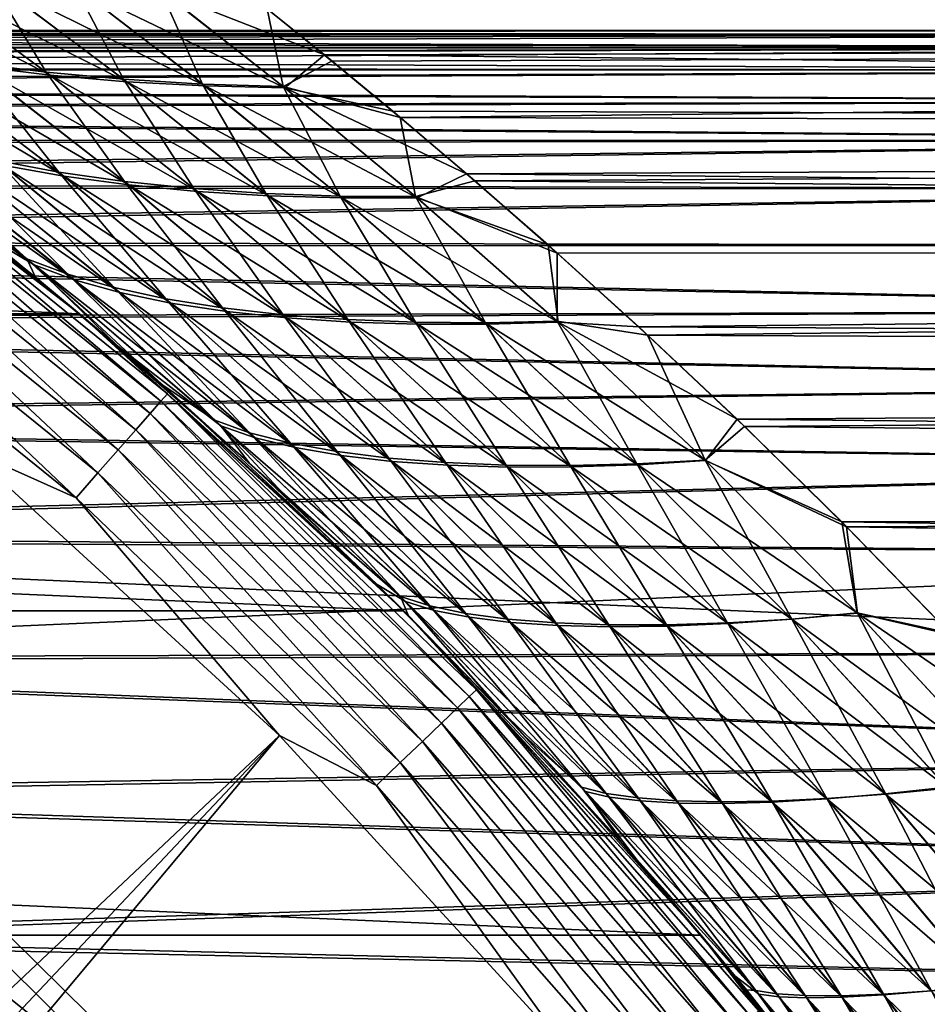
# Model space of a CAD drawing. Header units: metres. Extents: x -22 to 73, y -229 to 22.
# Tile 239 of 256: x 14.2 to 18.25, y 14.15 to 18.55. Entities that reach past the tile are written whole.
import ezdxf

# ---------------------------------------------------------------- set-up
doc = ezdxf.new("R2010")
doc.units = ezdxf.units.M
doc.layers.add('solid_509500_SW0001', color=7, linetype='CONTINUOUS')

msp = doc.modelspace()

# ---------------------------------------------------------------- linework, layer by layer
at = {"layer": 'solid_509500_SW0001'}
for points in [[(50.400002, 18.920345, 58.888443), (50.400002, 18.492506, 58.048759), (14.975471, 18.851667, 58.747181)], [(50.400002, 18.492506, 77.951241), (50.400002, 18.920345, 77.111557), (15.300281, 18.596172, 77.756149)], [(50.400002, 18.492506, 58.048759), (15.263559, 18.62553, 58.300018), (14.975471, 18.851667, 58.747181)], [(14.331756, 18.300714, 56.629494), (14.001969, 18.340275, 56.314819), (13.352568, 18.807474, 57.164803)], [(13.710263, 18.757757, 57.460697), (14.331756, 18.300714, 56.629494), (13.352568, 18.807474, 57.164803)], [(14.313736, 18.313869, 79.350098), (13.690574, 18.770781, 78.515755), (13.980295, 18.355879, 79.660629)], [(14.062261, 18.729414, 78.248932), (13.690574, 18.770781, 78.515755), (14.313736, 18.313869, 79.350098)], [(14.672919, 18.271509, 56.917923), (14.331756, 18.300714, 56.629494), (13.710263, 18.757757, 57.460697)], [(14.078038, 18.71879, 57.732094), (14.672919, 18.271509, 56.917923), (13.710263, 18.757757, 57.460697)], [(14.658468, 18.282213, 79.065628), (14.062261, 18.729414, 78.248932), (14.313736, 18.313869, 79.350098)], [(14.441592, 18.698818, 78.00853), (14.062261, 18.729414, 78.248932), (14.658468, 18.282213, 79.065628)], [(15.022791, 18.252682, 57.17783), (14.672919, 18.271509, 56.917923), (14.078038, 18.71879, 57.732094)], [(14.453522, 18.690596, 57.976868), (15.022791, 18.252682, 57.17783), (14.078038, 18.71879, 57.732094)], [(15.011843, 18.260937, 78.809494), (14.441592, 18.698818, 78.00853), (14.658468, 18.282213, 79.065628)], [(14.825766, 18.679012, 77.796028), (14.441592, 18.698818, 78.00853), (15.011843, 18.260937, 78.809494)], [(15.37818, 18.244247, 57.407619), (15.022791, 18.252682, 57.17783), (14.453522, 18.690596, 57.976868)], [(14.833888, 18.673191, 58.193531), (15.37818, 18.244247, 57.407619), (14.453522, 18.690596, 57.976868)], [(15.370691, 18.250051, 78.583267), (15.300281, 18.596172, 77.756149), (14.825766, 18.679012, 77.796028)], [(15.370691, 18.250051, 78.583267), (14.825766, 18.679012, 77.796028), (15.011843, 18.260937, 78.809494)], [(14.833888, 18.673191, 58.193531), (15.263559, 18.62553, 58.300018), (15.55497, 18.391216, 57.862782)], [(14.833888, 18.673191, 58.193531), (15.55497, 18.391216, 57.862782), (15.37818, 18.244247, 57.407619)], [(50.400002, 18.492506, 58.048759), (15.55497, 18.391216, 57.862782), (15.263559, 18.62553, 58.300018)], [(50.400002, 18.492506, 77.951241), (15.300281, 18.596172, 77.756149), (15.588497, 18.363661, 78.18705)], [(15.370691, 18.250051, 78.583267), (15.588497, 18.363661, 78.18705), (15.300281, 18.596172, 77.756149)], [(3.615717, 18.499975, 67.968613), (3.630712, 18.497038, 67.668839), (21.5, 18.5, 68)], [(3.625397, 18.498081, 68.266708), (3.615717, 18.499975, 67.968613), (21.5, 18.5, 68)], [(3.625397, 18.498081, 68.266708), (21.5, 18.5, 68), (21.5, 18.480261, 68.854393)], [(3.660055, 18.491255, 68.568886), (3.625397, 18.498081, 68.266708), (21.5, 18.480261, 68.854393)], [(3.630712, 18.497038, 67.668839), (3.671202, 18.489044, 67.363327), (21.5, 18.5, 68)], [(3.671202, 18.489044, 67.363327), (21.5, 18.480261, 67.145607), (21.5, 18.5, 68)], [(3.722085, 18.478868, 68.883888), (3.660055, 18.491255, 68.568886), (21.5, 18.480261, 68.854393)], [(3.671202, 18.489044, 67.363327), (3.739628, 18.475327, 67.044945), (21.5, 18.480261, 67.145607)], [(3.722085, 18.478868, 68.883888), (21.5, 18.480261, 68.854393), (21.5, 18.421082, 69.706978)], [(3.81561, 18.459784, 69.219147), (3.722085, 18.478868, 68.883888), (21.5, 18.421082, 69.706978)], [(3.739628, 18.475327, 67.044945), (3.840811, 18.454557, 66.704185), (21.5, 18.480261, 67.145607)], [(3.947094, 18.432117, 69.583466), (3.81561, 18.459784, 69.219147), (21.5, 18.421082, 69.706978)], [(3.840811, 18.454557, 66.704185), (3.981408, 18.424736, 66.332863), (21.5, 18.480261, 67.145607)], [(3.981408, 18.424736, 66.332863), (21.5, 18.421082, 66.293022), (21.5, 18.480261, 67.145607)], [(50.400002, 18.492506, 58.048759), (50.400002, 18.027424, 57.229115), (15.55497, 18.391216, 57.862782)], [(50.400002, 18.492506, 77.951241), (15.588497, 18.363661, 78.18705), (15.893443, 18.111414, 78.629051)], [(50.400002, 18.027424, 78.770882), (50.400002, 18.492506, 77.951241), (15.893443, 18.111414, 78.629051)], [(-14.462714, 17.236006), (-12.905463, 18.430925), (14.462714, 17.236006)], [(-12.905463, 18.430925), (12.905463, 18.430925), (14.462714, 17.236006)], [(4.127241, 18.392618, 69.990547), (3.947094, 18.432117, 69.583466), (21.5, 18.421082, 69.706978)], [(3.981408, 18.424736, 66.332863), (4.170575, 18.382839, 65.921112), (21.5, 18.421082, 66.293022)], [(4.127241, 18.392618, 69.990547), (21.5, 18.421082, 69.706978), (21.5, 18.322594, 70.555878)], [(4.170575, 18.382839, 65.921112), (4.419402, 18.324612, 65.458549), (21.5, 18.421082, 66.293022)], [(4.419402, 18.324612, 65.458549), (21.5, 18.322594, 65.444122), (21.5, 18.421082, 66.293022)], [(14.033152, 17.587515, 52.266079), (14.462714, 17.236006), (12.905463, 18.430925)], [(13.096316, 18.295805, 82.738869), (12.90547, 18.430922, 119.213844), (14.462721, 17.236, 119.213844)], [(13.370307, 18.077848, 119.368202), (14.462721, 17.236, 119.213844), (12.90547, 18.430922, 119.213844)], [(14.392305, 17.85014, 55.111374), (14.11939, 17.899223, 54.736885), (13.38517, 18.450335, 55.617912)], [(13.685771, 18.390158, 55.976635), (14.392305, 17.85014, 55.111374), (13.38517, 18.450335, 55.617912)], [(4.368692, 18.336767, 70.452217), (4.127241, 18.392618, 69.990547), (21.5, 18.322594, 70.555878)], [(14.369953, 17.867773, 80.864456), (13.660339, 18.408211, 79.994499), (14.093506, 17.919346, 81.235054)], [(13.980295, 18.355879, 79.660629), (13.660339, 18.408211, 79.994499), (14.369953, 17.867773, 80.864456)], [(14.682626, 17.810928, 55.464008), (14.392305, 17.85014, 55.111374), (13.685771, 18.390158, 55.976635)], [(14.001969, 18.340275, 56.314819), (14.682626, 17.810928, 55.464008), (13.685771, 18.390158, 55.976635)], [(15.37818, 18.244247, 57.407619), (15.55497, 18.391216, 57.862782), (15.859923, 18.139854, 57.419563)], [(50.400002, 18.027424, 57.229115), (15.859923, 18.139854, 57.419563), (15.55497, 18.391216, 57.862782)], [(4.68187, 18.259315, 70.97438), (4.368692, 18.336767, 70.452217), (21.5, 18.322594, 70.555878)], [(4.419402, 18.324612, 65.458549), (4.73868, 18.244654, 64.936974), (21.5, 18.322594, 65.444122)], [(4.68187, 18.259315, 70.97438), (21.5, 18.322594, 70.555878), (21.5, 18.184998, 71.399391)], [(4.73868, 18.244654, 64.936974), (21.5, 18.184998, 64.600609), (21.5, 18.322594, 65.444122)], [(14.663687, 17.826073, 80.515579), (13.980295, 18.355879, 79.660629), (14.369953, 17.867773, 80.864456)], [(14.313736, 18.313869, 79.350098), (13.980295, 18.355879, 79.660629), (14.663687, 17.826073, 80.515579)], [(14.988117, 17.781624, 55.791626), (14.682626, 17.810928, 55.464008), (14.001969, 18.340275, 56.314819)], [(14.331756, 18.300714, 56.629494), (14.988117, 17.781624, 55.791626), (14.001969, 18.340275, 56.314819)], [(15.370691, 18.250051, 78.583267), (15.893443, 18.111414, 78.629051), (15.588497, 18.363661, 78.18705)], [(13.685482, 17.859383, 83.368767), (13.096316, 18.295805, 82.738869), (14.462721, 17.236, 119.213844)], [(14.972487, 17.794277, 80.191559), (14.313736, 18.313869, 79.350098), (14.663687, 17.826073, 80.515579)], [(14.658468, 18.282213, 79.065628), (14.313736, 18.313869, 79.350098), (14.972487, 17.794277, 80.191559)], [(15.306316, 17.762251, 56.091316), (14.988117, 17.781624, 55.791626), (14.331756, 18.300714, 56.629494)], [(14.672919, 18.271509, 56.917923), (15.306316, 17.762251, 56.091316), (14.331756, 18.300714, 56.629494)], [(15.293908, 17.772415, 79.895287), (14.658468, 18.282213, 79.065628), (14.972487, 17.794277, 80.191559)], [(15.011843, 18.260937, 78.809494), (14.658468, 18.282213, 79.065628), (15.293908, 17.772415, 79.895287)], [(5.075209, 18.153919, 71.561584), (4.68187, 18.259315, 70.97438), (21.5, 18.184998, 71.399391)], [(4.73868, 18.244654, 64.936974), (5.136859, 18.13657, 64.351097), (21.5, 18.184998, 64.600609)], [(15.634247, 17.752834, 56.360661), (15.306316, 17.762251, 56.091316), (14.672919, 18.271509, 56.917923)], [(15.022791, 18.252682, 57.17783), (15.634247, 17.752834, 56.360661), (14.672919, 18.271509, 56.917923)], [(15.624993, 17.760508, 79.629173), (15.011843, 18.260937, 78.809494), (15.293908, 17.772415, 79.895287)], [(15.370691, 18.250051, 78.583267), (15.011843, 18.260937, 78.809494), (15.624993, 17.760508, 79.629173)], [(15.968346, 17.753387, 56.597958), (15.634247, 17.752834, 56.360661), (15.022791, 18.252682, 57.17783)], [(15.37818, 18.244247, 57.407619), (15.968346, 17.753387, 56.597958), (15.022791, 18.252682, 57.17783)], [(15.962203, 17.758568, 79.394905), (15.893443, 18.111414, 78.629051), (15.370691, 18.250051, 78.583267)], [(15.962203, 17.758568, 79.394905), (15.370691, 18.250051, 78.583267), (15.624993, 17.760508, 79.629173)], [(15.37818, 18.244247, 57.407619), (15.859923, 18.139854, 57.419563), (16.189465, 17.860846, 56.955082)], [(15.37818, 18.244247, 57.407619), (16.189465, 17.860846, 56.955082), (15.968346, 17.753387, 56.597958)], [(5.075209, 18.153919, 71.561584), (21.5, 18.184998, 71.399391), (21.5, 18.008608, 72.235565)], [(5.55943, 18.01153, 72.223152), (5.075209, 18.153919, 71.561584), (21.5, 18.008608, 72.235565)], [(5.136859, 18.13657, 64.351097), (21.5, 18.008608, 63.764431), (21.5, 18.184998, 64.600609)], [(5.136859, 18.13657, 64.351097), (5.622919, 17.991812, 63.693604), (21.5, 18.008608, 63.764431)], [(14.227192, 17.480434, 83.347023), (13.386846, 18.132923, 82.438446), (13.685482, 17.859383, 83.368767)], [(13.600421, 18.05197, 82.026711), (13.386846, 18.132923, 82.438446), (14.227192, 17.480434, 83.347023)], [(13.424166, 18.105331, 53.521187), (14.259803, 17.453671, 52.619087), (13.42259, 18.057798, 52.908413)], [(14.438877, 17.387722, 53.047947), (14.259803, 17.453671, 52.619087), (13.424166, 18.105331, 53.521187)], [(13.633781, 18.026867, 53.937096), (14.438877, 17.387722, 53.047947), (13.424166, 18.105331, 53.521187)], [(50.400002, 18.027424, 57.229115), (16.189465, 17.860846, 56.955082), (15.859923, 18.139854, 57.419563)], [(50.400002, 18.027424, 78.770882), (15.893443, 18.111414, 78.629051), (16.226212, 17.828581, 79.096924)], [(15.962203, 17.758568, 79.394905), (16.226212, 17.828581, 79.096924), (15.893443, 18.111414, 78.629051)], [(13.370307, 18.077848, 119.368202), (13.343791, 18.041996, 119.516907), (14.825788, 16.845367, 119.516907)], [(14.855249, 16.878841, 119.368202), (14.462721, 17.236, 119.213844), (13.370307, 18.077848, 119.368202)], [(14.855249, 16.878841, 119.368202), (13.370307, 18.077848, 119.368202), (14.825788, 16.845367, 119.516907)], [(14.259803, 17.453671, 52.619087), (14.033152, 17.587515, 52.266079), (13.42259, 18.057798, 52.908413)], [(13.343791, 18.041996, 119.516907), (13.300695, 17.983727, 119.654198), (14.777905, 16.790962, 119.654198)], [(14.825788, 16.845367, 119.516907), (13.343791, 18.041996, 119.516907), (14.777905, 16.790962, 119.654198)], [(14.409905, 17.411961, 82.921883), (13.600421, 18.05197, 82.026711), (14.227192, 17.480434, 83.347023)], [(13.836408, 17.980761, 81.623878), (13.600421, 18.05197, 82.026711), (14.409905, 17.411961, 82.921883)], [(14.642844, 17.331078, 53.467319), (14.438877, 17.387722, 53.047947), (13.633781, 18.026867, 53.937096)], [(13.865959, 17.958147, 54.34404), (14.642844, 17.331078, 53.467319), (13.633781, 18.026867, 53.937096)], [(50.400002, 18.027424, 57.229115), (50.400002, 17.526039, 56.431164), (16.189465, 17.860846, 56.955082)], [(50.400002, 17.526039, 79.56884), (50.400002, 18.027424, 78.770882), (16.226212, 17.828581, 79.096924)], [(6.146482, 17.819744, 72.970703), (5.55943, 18.01153, 72.223152), (21.5, 18.008608, 72.235565)], [(5.622919, 17.991812, 63.693604), (6.208169, 17.798346, 62.953224), (21.5, 18.008608, 63.764431)], [(6.146482, 17.819744, 72.970703), (21.5, 18.008608, 72.235565), (21.5, 17.793766, 73.062798)], [(6.208169, 17.798346, 62.953224), (21.5, 17.793766, 62.937202), (21.5, 18.008608, 63.764431)], [(13.300695, 17.983727, 119.654198), (13.242643, 17.905235, 119.774902), (14.713407, 16.717678, 119.774902)], [(14.777905, 16.790962, 119.654198), (13.300695, 17.983727, 119.654198), (14.713407, 16.717678, 119.774902)], [(14.617359, 17.352791, 82.506172), (13.836408, 17.980761, 81.623878), (14.409905, 17.411961, 82.921883)], [(14.093506, 17.919346, 81.235054), (13.836408, 17.980761, 81.623878), (14.617359, 17.352791, 82.506172)], [(14.87028, 17.283792, 53.871784), (14.642844, 17.331078, 53.467319), (13.865959, 17.958147, 54.34404)], [(14.11939, 17.899223, 54.736885), (14.87028, 17.283792, 53.871784), (13.865959, 17.958147, 54.34404)], [(13.242643, 17.905235, 119.774902), (13.171823, 17.809479, 119.874481), (14.63472, 16.628271, 119.874481)], [(14.713407, 16.717678, 119.774902), (13.242643, 17.905235, 119.774902), (14.63472, 16.628271, 119.874481)], [(14.848138, 17.302979, 82.105278), (14.093506, 17.919346, 81.235054), (14.617359, 17.352791, 82.506172)], [(14.369953, 17.867773, 80.864456), (14.093506, 17.919346, 81.235054), (14.848138, 17.302979, 82.105278)], [(15.119245, 17.245903, 54.256832), (14.87028, 17.283792, 53.871784), (14.11939, 17.899223, 54.736885)], [(14.392305, 17.85014, 55.111374), (15.119245, 17.245903, 54.256832), (14.11939, 17.899223, 54.736885)], [(14.265347, 17.39971, 83.972595), (13.685482, 17.859383, 83.368767), (14.462721, 17.236, 119.213844)], [(14.227192, 17.480434, 83.347023), (13.685482, 17.859383, 83.368767), (14.265347, 17.39971, 83.972595)], [(15.100309, 17.262562, 81.723679), (14.369953, 17.867773, 80.864456), (14.848138, 17.302979, 82.105278)], [(14.663687, 17.826073, 80.515579), (14.369953, 17.867773, 80.864456), (15.100309, 17.262562, 81.723679)], [(15.387448, 17.217445, 54.618767), (15.119245, 17.245903, 54.256832), (14.392305, 17.85014, 55.111374)], [(14.682626, 17.810928, 55.464008), (15.387448, 17.217445, 54.618767), (14.392305, 17.85014, 55.111374)], [(15.968346, 17.753387, 56.597958), (16.189465, 17.860846, 56.955082), (16.553175, 17.543404, 56.457512)], [(50.400002, 17.526039, 56.431164), (16.553175, 17.543404, 56.457512), (16.189465, 17.860846, 56.955082)], [(6.851423, 17.560766, 73.819824), (6.146482, 17.819744, 72.970703), (21.5, 17.793766, 73.062798)], [(6.208169, 17.798346, 62.953224), (6.906928, 17.539009, 62.114941), (21.5, 17.793766, 62.937202)], [(13.171823, 17.809479, 119.874481), (13.090898, 17.700062, 119.949181), (14.544807, 16.526112, 119.949181)], [(14.63472, 16.628271, 119.874481), (13.171823, 17.809479, 119.874481), (14.544807, 16.526112, 119.949181)], [(15.371601, 17.231575, 81.365059), (14.663687, 17.826073, 80.515579), (15.100309, 17.262562, 81.723679)], [(14.972487, 17.794277, 80.191559), (14.663687, 17.826073, 80.515579), (15.371601, 17.231575, 81.365059)], [(15.672429, 17.198444, 54.954243), (15.387448, 17.217445, 54.618767), (14.682626, 17.810928, 55.464008)], [(14.988117, 17.781624, 55.791626), (15.672429, 17.198444, 54.954243), (14.682626, 17.810928, 55.464008)], [(15.659565, 17.210049, 81.032738), (14.972487, 17.794277, 80.191559), (15.371601, 17.231575, 81.365059)], [(15.293908, 17.772415, 79.895287), (14.972487, 17.794277, 80.191559), (15.659565, 17.210049, 81.032738)], [(15.962203, 17.758568, 79.394905), (16.593798, 17.506414, 79.598511), (16.226212, 17.828581, 79.096924)], [(50.400002, 17.526039, 79.56884), (16.226212, 17.828581, 79.096924), (16.593798, 17.506414, 79.598511)], [(6.851423, 17.560766, 73.819824), (21.5, 17.793766, 73.062798), (21.5, 17.540977, 73.87912)], [(6.906928, 17.539009, 62.114941), (21.5, 17.540977, 62.120876), (21.5, 17.793766, 62.937202)], [(15.971469, 17.188932, 55.260181), (15.672429, 17.198444, 54.954243), (14.988117, 17.781624, 55.791626)], [(15.306316, 17.762251, 56.091316), (15.971469, 17.188932, 55.260181), (14.988117, 17.781624, 55.791626)], [(15.9615, 17.198009, 80.72979), (15.293908, 17.772415, 79.895287), (15.659565, 17.210049, 81.032738)], [(15.624993, 17.760508, 79.629173), (15.293908, 17.772415, 79.895287), (15.9615, 17.198009, 80.72979)], [(16.281279, 17.188927, 55.534019), (15.971469, 17.188932, 55.260181), (15.306316, 17.762251, 56.091316)], [(15.634247, 17.752834, 56.360661), (16.281279, 17.188927, 55.534019), (15.306316, 17.762251, 56.091316)], [(16.274136, 17.195477, 80.458755), (15.624993, 17.760508, 79.629173), (15.9615, 17.198009, 80.72979)], [(15.962203, 17.758568, 79.394905), (15.624993, 17.760508, 79.629173), (16.274136, 17.195477, 80.458755)], [(15.968346, 17.753387, 56.597958), (16.597918, 17.198442, 55.773968), (15.634247, 17.752834, 56.360661)], [(16.597918, 17.198442, 55.773968), (16.281279, 17.188927, 55.534019), (15.634247, 17.752834, 56.360661)], [(16.593557, 17.202463, 80.221428), (16.593798, 17.506414, 79.598511), (15.962203, 17.758568, 79.394905)], [(16.593557, 17.202463, 80.221428), (15.962203, 17.758568, 79.394905), (16.274136, 17.195477, 80.458755)], [(15.968346, 17.753387, 56.597958), (16.553175, 17.543404, 56.457512), (16.597918, 17.198442, 55.773968)], [(13.090898, 17.700062, 119.949181), (13.002918, 17.581106, 119.996193), (14.447057, 16.415045, 119.996193)], [(14.544807, 16.526112, 119.949181), (13.090898, 17.700062, 119.949181), (14.447057, 16.415045, 119.996193)], [(14.447057, 16.415045, 119.996193), (13.002918, 17.581106, 119.996193), (13.957466, 16.63386, 120.013718)], [(14.033152, 17.587515, 52.266079), (14.633085, 17.0916, 51.651276), (14.462714, 17.236006)], [(14.259803, 17.453671, 52.619087), (14.633085, 17.0916, 51.651276), (14.033152, 17.587515, 52.266079)], [(6.851423, 17.560766, 73.819824), (21.5, 17.540977, 73.87912), (21.5, 17.250723, 74.683006)], [(7.689434, 17.21032, 74.786278), (6.851423, 17.560766, 73.819824), (21.5, 17.250723, 74.683006)], [(6.906928, 17.539009, 62.114941), (21.5, 17.250723, 61.316998), (21.5, 17.540977, 62.120876)], [(6.906928, 17.539009, 62.114941), (7.731639, 17.191401, 61.165932), (21.5, 17.250723, 61.316998)], [(50.400002, 17.526039, 56.431164), (16.957682, 17.177963, 55.920364), (16.553175, 17.543404, 56.457512)], [(16.597918, 17.198442, 55.773968), (16.553175, 17.543404, 56.457512), (16.957682, 17.177963, 55.920364)], [(16.593557, 17.202463, 80.221428), (16.996885, 17.140823, 80.132278), (16.593798, 17.506414, 79.598511)], [(50.400002, 17.526039, 79.56884), (16.593798, 17.506414, 79.598511), (16.996885, 17.140823, 80.132278)], [(50.400002, 17.526039, 56.431164), (50.400002, 16.989357, 55.656509), (16.957682, 17.177963, 55.920364)], [(50.400002, 16.989357, 80.343491), (50.400002, 17.526039, 79.56884), (16.996885, 17.140823, 80.132278)], [(14.227192, 17.480434, 83.347023), (14.265347, 17.39971, 83.972595), (14.833776, 16.917715, 84.550529)], [(15.065857, 16.760658, 84.221207), (14.227192, 17.480434, 83.347023), (14.833776, 16.917715, 84.550529)], [(14.409905, 17.411961, 82.921883), (14.227192, 17.480434, 83.347023), (15.065857, 16.760658, 84.221207)], [(14.259803, 17.453671, 52.619087), (15.093518, 16.735561, 51.751019), (14.633085, 17.0916, 51.651276)], [(15.245413, 16.682634, 52.188663), (15.093518, 16.735561, 51.751019), (14.259803, 17.453671, 52.619087)], [(14.438877, 17.387722, 53.047947), (15.245413, 16.682634, 52.188663), (14.259803, 17.453671, 52.619087)], [(14.833776, 16.917715, 84.550529), (14.265347, 17.39971, 83.972595), (14.462721, 17.236, 119.213844)], [(15.221151, 16.705124, 83.787003), (14.409905, 17.411961, 82.921883), (15.065857, 16.760658, 84.221207)], [(14.617359, 17.352791, 82.506172), (14.409905, 17.411961, 82.921883), (15.221151, 16.705124, 83.787003)], [(15.42454, 16.63855, 52.616333), (15.245413, 16.682634, 52.188663), (14.438877, 17.387722, 53.047947)], [(14.642844, 17.331078, 53.467319), (15.42454, 16.63855, 52.616333), (14.438877, 17.387722, 53.047947)], [(15.403525, 16.658434, 83.362717), (14.617359, 17.352791, 82.506172), (15.221151, 16.705124, 83.787003)], [(14.848138, 17.302979, 82.105278), (14.617359, 17.352791, 82.506172), (15.403525, 16.658434, 83.362717)], [(15.629362, 16.603359, 53.028313), (15.42454, 16.63855, 52.616333), (14.642844, 17.331078, 53.467319)], [(14.87028, 17.283792, 53.871784), (15.629362, 16.603359, 53.028313), (14.642844, 17.331078, 53.467319)], [(15.61145, 16.620636, 82.954025), (14.848138, 17.302979, 82.105278), (15.403525, 16.658434, 83.362717)], [(15.100309, 17.262562, 81.723679), (14.848138, 17.302979, 82.105278), (15.61145, 16.620636, 82.954025)], [(15.857765, 16.577099, 53.419872), (15.629362, 16.603359, 53.028313), (14.87028, 17.283792, 53.871784)], [(15.119245, 17.245903, 54.256832), (15.857765, 16.577099, 53.419872), (14.87028, 17.283792, 53.871784)], [(-15.909897, 15.909908), (-14.462714, 17.236006), (15.909897, 15.909908)], [(-14.462714, 17.236006), (14.462714, 17.236006), (15.909897, 15.909908)], [(7.689434, 17.21032, 74.786278), (21.5, 17.250723, 74.683006), (21.5, 16.923695, 75.472519)], [(7.731639, 17.191401, 61.165932), (21.5, 16.923695, 60.527481), (21.5, 17.250723, 61.316998)], [(15.791197, 16.027729, 50.503799), (15.909897, 15.909908), (14.462714, 17.236006)], [(15.21996, 16.571144, 51.06382), (15.791197, 16.027729, 50.503799), (14.462714, 17.236006)], [(14.633085, 17.0916, 51.651276), (15.21996, 16.571144, 51.06382), (14.462714, 17.236006)], [(14.833776, 16.917715, 84.550529), (14.462721, 17.236, 119.213844), (15.909903, 15.909903, 119.213844)], [(14.855249, 16.878841, 119.368202), (15.909903, 15.909903, 119.213844), (14.462721, 17.236, 119.213844)], [(15.842822, 16.591768, 82.565643), (15.100309, 17.262562, 81.723679), (15.61145, 16.620636, 82.954025)], [(15.371601, 17.231575, 81.365059), (15.100309, 17.262562, 81.723679), (15.842822, 16.591768, 82.565643)], [(16.10725, 16.559801, 53.787117), (15.857765, 16.577099, 53.419872), (15.119245, 17.245903, 54.256832)], [(15.387448, 17.217445, 54.618767), (16.10725, 16.559801, 53.787117), (15.119245, 17.245903, 54.256832)], [(16.095158, 16.571863, 82.201447), (15.371601, 17.231575, 81.365059), (15.842822, 16.591768, 82.565643)], [(15.659565, 17.210049, 81.032738), (15.371601, 17.231575, 81.365059), (16.095158, 16.571863, 82.201447)], [(8.614589, 16.766376, 75.819099), (7.689434, 17.21032, 74.786278), (21.5, 16.923695, 75.472519)], [(7.731639, 17.191401, 61.165932), (8.645412, 16.750504, 60.147011), (21.5, 16.923695, 60.527481)], [(16.375126, 16.551495, 54.126526), (16.10725, 16.559801, 53.787117), (15.387448, 17.217445, 54.618767)], [(15.672429, 17.198444, 54.954243), (16.375126, 16.551495, 54.126526), (15.387448, 17.217445, 54.618767)], [(16.365778, 16.560947, 81.864937), (15.659565, 17.210049, 81.032738), (16.095158, 16.571863, 82.201447)], [(15.9615, 17.198009, 80.72979), (15.659565, 17.210049, 81.032738), (16.365778, 16.560947, 81.864937)], [(16.658419, 16.552202, 54.434868), (16.375126, 16.551495, 54.126526), (15.672429, 17.198444, 54.954243)], [(15.971469, 17.188932, 55.260181), (16.658419, 16.552202, 54.434868), (15.672429, 17.198444, 54.954243)], [(16.651728, 16.559048, 81.559334), (15.9615, 17.198009, 80.72979), (16.365778, 16.560947, 81.864937)], [(16.274136, 17.195477, 80.458755), (15.9615, 17.198009, 80.72979), (16.651728, 16.559048, 81.559334)], [(16.953524, 16.561947, 54.709438), (16.658419, 16.552202, 54.434868), (15.971469, 17.188932, 55.260181)], [(16.281279, 17.188927, 55.534019), (16.953524, 16.561947, 54.709438), (15.971469, 17.188932, 55.260181)], [(16.593557, 17.202463, 80.221428), (16.274136, 17.195477, 80.458755), (16.949421, 16.566183, 81.287323)], [(16.949421, 16.566183, 81.287323), (16.274136, 17.195477, 80.458755), (16.651728, 16.559048, 81.559334)], [(16.597918, 17.198442, 55.773968), (17.256121, 16.58074, 54.948357), (16.281279, 17.188927, 55.534019)], [(17.256121, 16.58074, 54.948357), (16.953524, 16.561947, 54.709438), (16.281279, 17.188927, 55.534019)], [(17.254562, 16.582369, 81.050781), (16.996885, 17.140823, 80.132278), (16.593557, 17.202463, 80.221428)], [(17.254562, 16.582369, 81.050781), (16.593557, 17.202463, 80.221428), (16.949421, 16.566183, 81.287323)], [(16.597918, 17.198442, 55.773968), (16.957682, 17.177963, 55.920364), (17.396788, 16.765553, 55.354202)], [(16.597918, 17.198442, 55.773968), (17.396788, 16.765553, 55.354202), (17.256121, 16.58074, 54.948357)], [(50.400002, 16.989357, 55.656509), (17.396788, 16.765553, 55.354202), (16.957682, 17.177963, 55.920364)], [(50.400002, 16.989357, 80.343491), (16.996885, 17.140823, 80.132278), (17.43013, 16.73242, 80.689606)], [(17.254562, 16.582369, 81.050781), (17.43013, 16.73242, 80.689606), (16.996885, 17.140823, 80.132278)], [(15.093518, 16.735561, 51.751019), (15.21996, 16.571144, 51.06382), (14.633085, 17.0916, 51.651276)], [(50.400002, 16.989357, 55.656509), (50.400002, 16.418461, 54.906715), (17.396788, 16.765553, 55.354202)], [(50.400002, 16.418461, 81.093285), (50.400002, 16.989357, 80.343491), (17.43013, 16.73242, 80.689606)], [(8.614589, 16.766376, 75.819099), (21.5, 16.923695, 75.472519), (21.5, 16.560507, 76.246185)], [(8.645412, 16.750504, 60.147011), (21.5, 16.560507, 59.753811), (21.5, 16.923695, 60.527481)], [(15.388842, 16.414431, 85.102844), (14.833776, 16.917715, 84.550529), (15.909903, 15.909903, 119.213844)], [(15.065857, 16.760658, 84.221207), (14.833776, 16.917715, 84.550529), (15.388842, 16.414431, 85.102844)], [(14.855249, 16.878841, 119.368202), (14.825788, 16.845367, 119.516907), (16.200964, 15.527367, 119.516907)], [(16.233158, 15.558223, 119.368202), (15.909903, 15.909903, 119.213844), (14.855249, 16.878841, 119.368202)], [(16.233158, 15.558223, 119.368202), (14.855249, 16.878841, 119.368202), (16.200964, 15.527367, 119.516907)], [(14.825788, 16.845367, 119.516907), (14.777905, 16.790962, 119.654198), (16.148642, 15.477219, 119.654198)], [(16.200964, 15.527367, 119.516907), (14.825788, 16.845367, 119.516907), (16.148642, 15.477219, 119.654198)], [(14.777905, 16.790962, 119.654198), (14.713407, 16.717678, 119.774902), (16.078159, 15.409668, 119.774902)], [(16.148642, 15.477219, 119.654198), (14.777905, 16.790962, 119.654198), (16.078159, 15.409668, 119.774902)], [(9.539351, 16.258022, 76.827621), (8.614589, 16.766376, 75.819099), (21.5, 16.560507, 76.246185)], [(8.645412, 16.750504, 60.147011), (9.571149, 16.239323, 59.138046), (21.5, 16.560507, 59.753811)], [(15.89428, 15.974047, 85.057869), (15.065857, 16.760658, 84.221207), (15.388842, 16.414431, 85.102844)], [(15.221151, 16.705124, 83.787003), (15.065857, 16.760658, 84.221207), (15.89428, 15.974047, 85.057869)], [(17.256121, 16.58074, 54.948357), (17.396788, 16.765553, 55.354202), (17.86381, 16.307434, 54.768688)], [(50.400002, 16.418461, 54.906715), (17.86381, 16.307434, 54.768688), (17.396788, 16.765553, 55.354202)], [(14.713407, 16.717678, 119.774902), (14.63472, 16.628271, 119.874481), (15.992174, 15.327257, 119.874481)], [(16.078159, 15.409668, 119.774902), (14.713407, 16.717678, 119.774902), (15.992174, 15.327257, 119.874481)], [(15.093518, 16.735561, 51.751019), (15.916814, 15.951459, 50.920212), (15.21996, 16.571144, 51.06382)], [(16.044701, 15.912188, 51.363319), (15.916814, 15.951459, 50.920212), (15.093518, 16.735561, 51.751019)], [(15.245413, 16.682634, 52.188663), (16.044701, 15.912188, 51.363319), (15.093518, 16.735561, 51.751019)], [(16.025448, 15.931993, 84.618088), (15.221151, 16.705124, 83.787003), (15.89428, 15.974047, 85.057869)], [(15.403525, 16.658434, 83.362717), (15.221151, 16.705124, 83.787003), (16.025448, 15.931993, 84.618088)], [(17.254562, 16.582369, 81.050781), (17.885244, 16.284723, 81.259254), (17.43013, 16.73242, 80.689606)], [(50.400002, 16.418461, 81.093285), (17.43013, 16.73242, 80.689606), (17.885244, 16.284723, 81.259254)], [(16.202147, 15.881276, 51.795986), (16.044701, 15.912188, 51.363319), (15.245413, 16.682634, 52.188663)], [(15.42454, 16.63855, 52.616333), (16.202147, 15.881276, 51.795986), (15.245413, 16.682634, 52.188663)], [(16.186024, 15.898298, 84.188698), (15.403525, 16.658434, 83.362717), (16.025448, 15.931993, 84.618088)], [(15.61145, 16.620636, 82.954025), (15.403525, 16.658434, 83.362717), (16.186024, 15.898298, 84.188698)], [(8.060882, 8.480042, 120.188515), (15.35409, 15.35409, 120.013718), (13.957466, 16.63386, 120.013718)], [(14.447057, 16.415045, 119.996193), (13.957466, 16.63386, 120.013718), (15.35409, 15.35409, 120.013718)], [(14.63472, 16.628271, 119.874481), (14.544807, 16.526112, 119.949181), (15.893922, 15.23309, 119.949181)], [(15.992174, 15.327257, 119.874481), (14.63472, 16.628271, 119.874481), (15.893922, 15.23309, 119.949181)], [(16.387501, 15.858771, 52.212231), (16.202147, 15.881276, 51.795986), (15.42454, 16.63855, 52.616333)], [(15.629362, 16.603359, 53.028313), (16.387501, 15.858771, 52.212231), (15.42454, 16.63855, 52.616333)], [(16.374363, 15.87301, 83.775642), (15.61145, 16.620636, 82.954025), (16.186024, 15.898298, 84.188698)], [(15.842822, 16.591768, 82.565643), (15.61145, 16.620636, 82.954025), (16.374363, 15.87301, 83.775642)], [(15.916814, 15.951459, 50.920212), (15.791197, 16.027729, 50.503799), (15.21996, 16.571144, 51.06382)], [(16.598476, 15.844708, 52.607094), (16.387501, 15.858771, 52.212231), (15.629362, 16.603359, 53.028313)], [(15.857765, 16.577099, 53.419872), (16.598476, 15.844708, 52.607094), (15.629362, 16.603359, 53.028313)], [(16.588196, 15.856163, 83.383858), (15.842822, 16.591768, 82.565643), (16.374363, 15.87301, 83.775642)], [(16.095158, 16.571863, 82.201447), (15.842822, 16.591768, 82.565643), (16.588196, 15.856163, 83.383858)], [(16.832371, 15.839117, 52.976501), (16.598476, 15.844708, 52.607094), (15.857765, 16.577099, 53.419872)], [(16.10725, 16.559801, 53.787117), (16.832371, 15.839117, 52.976501), (15.857765, 16.577099, 53.419872)], [(16.824825, 15.847788, 83.017403), (16.095158, 16.571863, 82.201447), (16.588196, 15.856163, 83.383858)], [(16.365778, 16.560947, 81.864937), (16.095158, 16.571863, 82.201447), (16.824825, 15.847788, 83.017403)], [(16.949421, 16.566183, 81.287323), (16.651728, 16.559048, 81.559334), (17.354546, 15.856555, 82.374855)], [(17.254562, 16.582369, 81.050781), (16.949421, 16.566183, 81.287323), (17.640528, 15.873741, 82.10495)], [(17.640528, 15.873741, 82.10495), (16.949421, 16.566183, 81.287323), (17.354546, 15.856555, 82.374855)], [(17.256121, 16.58074, 54.948357), (17.932066, 15.901949, 54.131989), (16.953524, 16.561947, 54.709438)], [(17.934618, 15.89948, 81.872185), (17.885244, 16.284723, 81.259254), (17.254562, 16.582369, 81.050781)], [(17.934618, 15.89948, 81.872185), (17.254562, 16.582369, 81.050781), (17.640528, 15.873741, 82.10495)], [(17.256121, 16.58074, 54.948357), (17.86381, 16.307434, 54.768688), (17.932066, 15.901949, 54.131989)], [(9.539351, 16.258022, 76.827621), (21.5, 16.560507, 76.246185), (21.5, 16.162024, 77.002167)], [(9.571149, 16.239323, 59.138046), (21.5, 16.162024, 58.997833), (21.5, 16.560507, 59.753811)], [(14.544807, 16.526112, 119.949181), (14.447057, 16.415045, 119.996193), (15.787104, 15.130713, 119.996193)], [(15.893922, 15.23309, 119.949181), (14.544807, 16.526112, 119.949181), (15.787104, 15.130713, 119.996193)], [(17.086258, 15.842024, 53.316776), (16.832371, 15.839117, 52.976501), (16.10725, 16.559801, 53.787117)], [(16.375126, 16.551495, 54.126526), (17.086258, 15.842024, 53.316776), (16.10725, 16.559801, 53.787117)], [(17.081347, 15.847911, 82.679947), (16.365778, 16.560947, 81.864937), (16.824825, 15.847788, 83.017403)], [(16.651728, 16.559048, 81.559334), (16.365778, 16.560947, 81.864937), (17.081347, 15.847911, 82.679947)], [(16.658419, 16.552202, 54.434868), (17.356909, 15.853454, 53.624519), (16.375126, 16.551495, 54.126526)], [(17.356909, 15.853454, 53.624519), (17.086258, 15.842024, 53.316776), (16.375126, 16.551495, 54.126526)], [(17.354546, 15.856555, 82.374855), (16.651728, 16.559048, 81.559334), (17.081347, 15.847911, 82.679947)], [(16.953524, 16.561947, 54.709438), (17.640411, 15.873425, 53.896915), (16.658419, 16.552202, 54.434868)], [(17.640411, 15.873425, 53.896915), (17.356909, 15.853454, 53.624519), (16.658419, 16.552202, 54.434868)], [(17.932066, 15.901949, 54.131989), (17.640411, 15.873425, 53.896915), (16.953524, 16.561947, 54.709438)], [(15.787104, 15.130713, 119.996193), (14.447057, 16.415045, 119.996193), (15.35409, 15.35409, 120.013718)], [(15.928587, 15.891196, 85.629692), (15.388842, 16.414431, 85.102844), (15.909903, 15.909903, 119.213844)], [(15.89428, 15.974047, 85.057869), (15.388842, 16.414431, 85.102844), (15.928587, 15.891196, 85.629692)], [(50.400002, 16.418461, 54.906715), (50.400002, 15.814501, 54.183289), (17.86381, 16.307434, 54.768688)], [(50.400002, 15.814501, 81.816711), (50.400002, 16.418461, 81.093285), (17.885244, 16.284723, 81.259254)], [(50.400002, 15.814501, 54.183289), (18.347425, 15.810108, 54.178261), (17.86381, 16.307434, 54.768688)], [(17.932066, 15.901949, 54.131989), (17.86381, 16.307434, 54.768688), (18.347425, 15.810108, 54.178261)], [(9.539351, 16.258022, 76.827621), (21.5, 16.162024, 77.002167), (21.5, 15.729003, 77.739014)], [(10.433167, 15.699412, 77.786629), (9.539351, 16.258022, 76.827621), (21.5, 15.729003, 77.739014)], [(50.400002, 15.814501, 81.816711), (17.885244, 16.284723, 81.259254), (18.353329, 15.802711, 81.830193)], [(17.934618, 15.89948, 81.872185), (18.353329, 15.802711, 81.830193), (17.885244, 16.284723, 81.259254)], [(9.571149, 16.239323, 59.138046), (10.463082, 15.67949, 58.181477), (21.5, 16.162024, 58.997833)], [(10.463082, 15.67949, 58.181477), (21.5, 15.729003, 58.260983), (21.5, 16.162024, 58.997833)], [(15.791197, 16.027729, 50.503799), (16.344248, 15.463363, 49.971424), (15.909897, 15.909908)], [(15.916814, 15.951459, 50.920212), (16.344248, 15.463363, 49.971424), (15.791197, 16.027729, 50.503799)], [(15.89428, 15.974047, 85.057869), (15.928587, 15.891196, 85.629692), (16.451109, 15.349627, 86.131073)], [(16.702421, 15.12417, 85.852234), (15.89428, 15.974047, 85.057869), (16.451109, 15.349627, 86.131073)], [(16.025448, 15.931993, 84.618088), (15.89428, 15.974047, 85.057869), (16.702421, 15.12417, 85.852234)], [(15.916814, 15.951459, 50.920212), (16.719959, 15.104509, 50.131241), (16.344248, 15.463363, 49.971424)], [(16.827166, 15.07922, 50.576771), (16.719959, 15.104509, 50.131241), (15.916814, 15.951459, 50.920212)], [(16.044701, 15.912188, 51.363319), (16.827166, 15.07922, 50.576771), (15.916814, 15.951459, 50.920212)], [(-17.235994, 14.462728), (-15.909897, 15.909908), (17.235994, 14.462728)], [(-15.909897, 15.909908), (15.909897, 15.909908), (17.235994, 14.462728)], [(16.876757, 14.88036, 49.466911), (17.235994, 14.462728), (15.909897, 15.909908)], [(16.344248, 15.463363, 49.971424), (16.876757, 14.88036, 49.466911), (15.909897, 15.909908)], [(15.928587, 15.891196, 85.629692), (15.909903, 15.909903, 119.213844), (17.236, 14.462721, 119.213844)], [(16.233158, 15.558223, 119.368202), (17.236, 14.462721, 119.213844), (15.909903, 15.909903, 119.213844)], [(16.812893, 15.095796, 85.410027), (16.025448, 15.931993, 84.618088), (16.702421, 15.12417, 85.852234)], [(16.186024, 15.898298, 84.188698), (16.025448, 15.931993, 84.618088), (16.812893, 15.095796, 85.410027)], [(16.966219, 15.061786, 51.011421), (16.827166, 15.07922, 50.576771), (16.044701, 15.912188, 51.363319)], [(16.202147, 15.881276, 51.795986), (16.966219, 15.061786, 51.011421), (16.044701, 15.912188, 51.363319)], [(16.451109, 15.349627, 86.131073), (15.928587, 15.891196, 85.629692), (17.236, 14.462721, 119.213844)], [(16.955069, 15.075274, 84.978653), (16.186024, 15.898298, 84.188698), (16.812893, 15.095796, 85.410027)], [(16.374363, 15.87301, 83.775642), (16.186024, 15.898298, 84.188698), (16.955069, 15.075274, 84.978653)], [(17.135361, 15.052249, 51.428959), (16.966219, 15.061786, 51.011421), (16.202147, 15.881276, 51.795986)], [(16.387501, 15.858771, 52.212231), (17.135361, 15.052249, 51.428959), (16.202147, 15.881276, 51.795986)], [(17.127192, 15.062652, 84.564308), (16.374363, 15.87301, 83.775642), (16.955069, 15.075274, 84.978653)], [(16.588196, 15.856163, 83.383858), (16.374363, 15.87301, 83.775642), (17.127192, 15.062652, 84.564308)], [(17.640528, 15.873741, 82.10495), (17.354546, 15.856555, 82.374855), (18.060465, 15.091739, 83.169098)], [(17.640411, 15.873425, 53.896915), (18.332893, 15.124056, 53.103371), (17.356909, 15.853454, 53.624519)], [(17.932066, 15.901949, 54.131989), (18.61673, 15.162464, 53.332092), (17.640411, 15.873425, 53.896915)], [(18.61673, 15.162464, 53.332092), (18.332893, 15.124056, 53.103371), (17.640411, 15.873425, 53.896915)], [(17.934618, 15.89948, 81.872185), (17.640528, 15.873741, 82.10495), (18.337982, 15.119022, 82.904007)], [(18.337982, 15.119022, 82.904007), (17.640528, 15.873741, 82.10495), (18.060465, 15.091739, 83.169098)], [(17.932066, 15.901949, 54.131989), (18.347425, 15.810108, 54.178261), (18.833801, 15.284326, 53.59898)], [(17.932066, 15.901949, 54.131989), (18.833801, 15.284326, 53.59898), (18.61673, 15.162464, 53.332092)], [(18.62426, 15.154343, 82.67765), (18.353329, 15.802711, 81.830193), (17.934618, 15.89948, 81.872185)], [(18.62426, 15.154343, 82.67765), (17.934618, 15.89948, 81.872185), (18.337982, 15.119022, 82.904007)], [(17.332136, 15.050644, 51.824211), (17.135361, 15.052249, 51.428959), (16.387501, 15.858771, 52.212231)], [(16.598476, 15.844708, 52.607094), (17.332136, 15.050644, 51.824211), (16.387501, 15.858771, 52.212231)], [(17.326818, 15.057961, 84.17215), (16.588196, 15.856163, 83.383858), (17.127192, 15.062652, 84.564308)], [(16.824825, 15.847788, 83.017403), (16.588196, 15.856163, 83.383858), (17.326818, 15.057961, 84.17215)], [(17.553631, 15.056998, 52.192936), (17.332136, 15.050644, 51.824211), (16.598476, 15.844708, 52.607094)], [(16.832371, 15.839117, 52.976501), (17.553631, 15.056998, 52.192936), (16.598476, 15.844708, 52.607094)], [(17.081347, 15.847911, 82.679947), (16.824825, 15.847788, 83.017403), (17.55105, 15.061228, 83.806396)], [(17.55105, 15.061228, 83.806396), (16.824825, 15.847788, 83.017403), (17.326818, 15.057961, 84.17215)], [(17.086258, 15.842024, 53.316776), (17.7967, 15.071338, 52.531296), (16.832371, 15.839117, 52.976501)], [(17.7967, 15.071338, 52.531296), (17.553631, 15.056998, 52.192936), (16.832371, 15.839117, 52.976501)], [(17.354546, 15.856555, 82.374855), (17.081347, 15.847911, 82.679947), (17.796753, 15.07248, 83.470871)], [(17.796753, 15.07248, 83.470871), (17.081347, 15.847911, 82.679947), (17.55105, 15.061228, 83.806396)], [(17.356909, 15.853454, 53.624519), (18.057861, 15.093684, 52.835754), (17.086258, 15.842024, 53.316776)], [(18.057861, 15.093684, 52.835754), (17.7967, 15.071338, 52.531296), (17.086258, 15.842024, 53.316776)], [(18.060465, 15.091739, 83.169098), (17.354546, 15.856555, 82.374855), (17.796753, 15.07248, 83.470871)], [(18.332893, 15.124056, 53.103371), (18.057861, 15.093684, 52.835754), (17.356909, 15.853454, 53.624519)], [(10.433167, 15.699412, 77.786629), (21.5, 15.729003, 77.739014), (21.5, 15.262461, 78.455009)], [(11.287048, 15.097187, 78.692276), (10.433167, 15.699412, 77.786629), (21.5, 15.262461, 78.455009)], [(10.463082, 15.67949, 58.181477), (21.5, 15.262461, 57.544987), (21.5, 15.729003, 58.260983)], [(10.463082, 15.67949, 58.181477), (11.314951, 15.076285, 57.278271), (21.5, 15.262461, 57.544987)], [(16.233158, 15.558223, 119.368202), (16.200964, 15.527367, 119.516907), (17.459414, 14.097491, 119.516907)], [(17.494108, 14.125505, 119.368202), (17.236, 14.462721, 119.213844), (16.233158, 15.558223, 119.368202)], [(17.494108, 14.125505, 119.368202), (16.233158, 15.558223, 119.368202), (17.459414, 14.097491, 119.516907)], [(16.200964, 15.527367, 119.516907), (16.148642, 15.477219, 119.654198), (17.403025, 14.051962, 119.654198)], [(17.459414, 14.097491, 119.516907), (16.200964, 15.527367, 119.516907), (17.403025, 14.051962, 119.654198)], [(16.148642, 15.477219, 119.654198), (16.078159, 15.409668, 119.774902), (17.327068, 13.990631, 119.774902)], [(17.403025, 14.051962, 119.654198), (16.148642, 15.477219, 119.654198), (17.327068, 13.990631, 119.774902)], [(16.719959, 15.104509, 50.131241), (16.876757, 14.88036, 49.466911), (16.344248, 15.463363, 49.971424)], [(16.078159, 15.409668, 119.774902), (15.992174, 15.327257, 119.874481), (17.234404, 13.91581, 119.874481)], [(17.327068, 13.990631, 119.774902), (16.078159, 15.409668, 119.774902), (17.234404, 13.91581, 119.874481)], [(8.060882, 8.480042, 120.188515), (8.480042, 8.060882, 120.188515), (15.35409, 15.35409, 120.013718)], [(8.480042, 8.060882, 120.188515), (8.877436, 7.621028, 120.188515), (15.35409, 15.35409, 120.013718)], [(8.877436, 7.621028, 120.188515), (16.63386, 13.957466, 120.013718), (15.35409, 15.35409, 120.013718)], [(15.787104, 15.130713, 119.996193), (15.35409, 15.35409, 120.013718), (16.63386, 13.957466, 120.013718)], [(16.954706, 14.791483, 86.606995), (16.451109, 15.349627, 86.131073), (17.236, 14.462721, 119.213844)], [(16.702421, 15.12417, 85.852234), (16.451109, 15.349627, 86.131073), (16.954706, 14.791483, 86.606995)], [(15.992174, 15.327257, 119.874481), (15.893922, 15.23309, 119.949181), (17.128521, 13.830315, 119.949181)], [(17.234404, 13.91581, 119.874481), (15.992174, 15.327257, 119.874481), (17.128521, 13.830315, 119.949181)], [(11.287048, 15.097187, 78.692276), (21.5, 15.262461, 78.455009), (21.5, 14.763309, 79.148758)], [(11.314951, 15.076285, 57.278271), (21.5, 14.763309, 56.851246), (21.5, 15.262461, 57.544987)], [(15.893922, 15.23309, 119.949181), (15.787104, 15.130713, 119.996193), (17.013405, 13.737365, 119.996193)], [(17.128521, 13.830315, 119.949181), (15.893922, 15.23309, 119.949181), (17.013405, 13.737365, 119.996193)], [(17.013405, 13.737365, 119.996193), (15.787104, 15.130713, 119.996193), (16.63386, 13.957466, 120.013718)], [(17.48023, 14.21584, 86.599213), (16.702421, 15.12417, 85.852234), (16.954706, 14.791483, 86.606995)], [(16.812893, 15.095796, 85.410027), (16.702421, 15.12417, 85.852234), (17.48023, 14.21584, 86.599213)], [(18.332893, 15.124056, 53.103371), (19.023109, 14.313744, 52.333843), (18.057861, 15.093684, 52.835754)], [(18.337982, 15.119022, 82.904007), (18.060465, 15.091739, 83.169098), (18.760757, 14.265544, 83.93634)], [(12.095193, 14.457829, 79.54216), (11.287048, 15.097187, 78.692276), (21.5, 14.763309, 79.148758)], [(11.314951, 15.076285, 57.278271), (12.121475, 14.435801, 56.430298), (21.5, 14.763309, 56.851246)], [(16.719959, 15.104509, 50.131241), (17.493189, 14.199311, 49.388969), (16.876757, 14.88036, 49.466911)], [(17.583345, 14.187737, 49.8339), (17.493189, 14.199311, 49.388969), (16.719959, 15.104509, 50.131241)], [(16.827166, 15.07922, 50.576771), (17.583345, 14.187737, 49.8339), (16.719959, 15.104509, 50.131241)], [(17.573692, 14.200787, 86.157639), (16.812893, 15.095796, 85.410027), (17.48023, 14.21584, 86.599213)], [(16.955069, 15.075274, 84.978653), (16.812893, 15.095796, 85.410027), (17.573692, 14.200787, 86.157639)], [(17.707582, 14.183493, 50.267536), (17.583345, 14.187737, 49.8339), (16.827166, 15.07922, 50.576771)], [(16.966219, 15.061786, 51.011421), (17.707582, 14.183493, 50.267536), (16.827166, 15.07922, 50.576771)], [(17.701092, 14.193062, 85.727318), (16.955069, 15.075274, 84.978653), (17.573692, 14.200787, 86.157639)], [(17.127192, 15.062652, 84.564308), (16.955069, 15.075274, 84.978653), (17.701092, 14.193062, 85.727318)], [(17.796753, 15.07248, 83.470871), (17.55105, 15.061228, 83.806396), (18.264812, 14.214226, 84.562881)], [(17.7967, 15.071338, 52.531296), (18.498213, 14.240502, 51.775066), (17.553631, 15.056998, 52.192936)], [(18.057861, 15.093684, 52.835754), (18.753227, 14.273378, 52.073574), (17.7967, 15.071338, 52.531296)], [(18.753227, 14.273378, 52.073574), (18.498213, 14.240502, 51.775066), (17.7967, 15.071338, 52.531296)], [(18.060465, 15.091739, 83.169098), (17.796753, 15.07248, 83.470871), (18.503134, 14.236149, 84.232086)], [(18.503134, 14.236149, 84.232086), (17.796753, 15.07248, 83.470871), (18.264812, 14.214226, 84.562881)], [(19.023109, 14.313744, 52.333843), (18.753227, 14.273378, 52.073574), (18.057861, 15.093684, 52.835754)], [(18.760757, 14.265544, 83.93634), (18.060465, 15.091739, 83.169098), (18.503134, 14.236149, 84.232086)], [(13.558864, 15.040595, 6.7), (14.63383, 12.784783, 6.7), (13.42852, 14.045444, 6.7)], [(13.558849, 15.040615, 5.4), (14.857232, 13.759547, 5.4), (13.558864, 15.040595, 6.7)], [(14.134326, 13.433944, 4.65), (14.857232, 13.759547, 5.4), (13.558849, 15.040615, 5.4)], [(13.558864, 15.040595, 6.7), (14.85725, 13.759529, 6.7), (14.63383, 12.784783, 6.7)], [(14.857232, 13.759547, 5.4), (14.85725, 13.759529, 6.7), (13.558864, 15.040595, 6.7)], [(17.864029, 14.186617, 50.683411), (17.707582, 14.183493, 50.267536), (16.966219, 15.061786, 51.011421)], [(17.135361, 15.052249, 51.428959), (17.864029, 14.186617, 50.683411), (16.966219, 15.061786, 51.011421)], [(17.860565, 14.192707, 85.314682), (17.127192, 15.062652, 84.564308), (17.701092, 14.193062, 85.727318)], [(17.326818, 15.057961, 84.17215), (17.127192, 15.062652, 84.564308), (17.860565, 14.192707, 85.314682)], [(18.050068, 14.197144, 51.07616), (17.864029, 14.186617, 50.683411), (17.135361, 15.052249, 51.428959)], [(17.332136, 15.050644, 51.824211), (18.050068, 14.197144, 51.07616), (17.135361, 15.052249, 51.428959)], [(17.55105, 15.061228, 83.806396), (17.326818, 15.057961, 84.17215), (18.049505, 14.199753, 84.925072)], [(18.049505, 14.199753, 84.925072), (17.326818, 15.057961, 84.17215), (17.860565, 14.192707, 85.314682)], [(17.553631, 15.056998, 52.192936), (18.262585, 14.215097, 51.441372), (17.332136, 15.050644, 51.824211)], [(18.262585, 14.215097, 51.441372), (18.050068, 14.197144, 51.07616), (17.332136, 15.050644, 51.824211)], [(18.264812, 14.214226, 84.562881), (17.55105, 15.061228, 83.806396), (18.049505, 14.199753, 84.925072)], [(18.498213, 14.240502, 51.775066), (18.262585, 14.215097, 51.441372), (17.553631, 15.056998, 52.192936)], [(-15.515899, 14.056066, 0.034086), (14.857604, 13.611543, 0.034086), (13.576676, 14.88947, 0.034086)], [(13.576676, 14.88947, 0.034086), (14.857604, 13.611543, 0.034086), (13.576947, 14.88922, 2.4)], [(13.576947, 14.88922, 2.4), (14.857345, 13.611821, 2.4), (13.891826, 14.388088, 2.4)], [(14.857604, 13.611543, 0.034086), (14.857345, 13.611821, 2.4), (13.576947, 14.88922, 2.4)], [(16.876757, 14.88036, 49.466911), (17.386532, 14.281405, 48.990353), (17.235994, 14.462728)], [(17.493189, 14.199311, 49.388969), (17.386532, 14.281405, 48.990353), (16.876757, 14.88036, 49.466911)], [(12.095193, 14.457829, 79.54216), (21.5, 14.763309, 79.148758), (21.5, 14.232683, 79.818657)], [(12.121475, 14.435801, 56.430298), (21.5, 14.232683, 56.181339), (21.5, 14.763309, 56.851246)], [(17.438049, 14.218454, 87.057495), (16.954706, 14.791483, 86.606995), (17.236, 14.462721, 119.213844)], [(17.48023, 14.21584, 86.599213), (16.954706, 14.791483, 86.606995), (17.438049, 14.218454, 87.057495)], [(-18.430916, 12.905476), (-17.235994, 14.462728), (18.430916, 12.905476)], [(-17.235994, 14.462728), (17.235994, 14.462728), (18.430916, 12.905476)], [(12.854701, 13.78692, 80.335762), (12.095193, 14.457829, 79.54216), (21.5, 14.232683, 79.818657)], [(18.315617, 13.068595, 48.138927), (18.430916, 12.905476), (17.235994, 14.462728)], [(17.862497, 13.681418, 48.551815), (18.315617, 13.068595, 48.138927), (17.235994, 14.462728)], [(17.386532, 14.281405, 48.990353), (17.862497, 13.681418, 48.551815), (17.235994, 14.462728)], [(17.438049, 14.218454, 87.057495), (17.236, 14.462721, 119.213844), (18.430922, 12.90547, 119.213844)], [(17.494108, 14.125505, 119.368202), (18.430922, 12.90547, 119.213844), (17.236, 14.462721, 119.213844)], [(12.121475, 14.435801, 56.430298), (12.879011, 13.764214, 55.638905), (21.5, 14.232683, 56.181339)], [(13.891826, 14.388088, 2.4), (15.138382, 13.070169, 2.4), (14.134326, 13.433944, 2.9)], [(14.857345, 13.611821, 2.4), (15.138382, 13.070169, 2.4), (13.891826, 14.388088, 2.4)], [(17.493189, 14.199311, 49.388969), (17.862497, 13.681418, 48.551815), (17.386532, 14.281405, 48.990353)], [(12.854701, 13.78692, 80.335762), (21.5, 14.232683, 79.818657), (21.5, 13.671661, 80.463371)], [(12.879011, 13.764214, 55.638905), (21.5, 13.671661, 55.536625), (21.5, 14.232683, 56.181339)], [(17.897074, 13.636156, 87.482353), (17.438049, 14.218454, 87.057495), (18.430922, 12.90547, 119.213844)], [(17.48023, 14.21584, 86.599213), (17.438049, 14.218454, 87.057495), (17.897074, 13.636156, 87.482353)], [(18.219431, 13.25285, 87.295044), (17.48023, 14.21584, 86.599213), (17.897074, 13.636156, 87.482353)], [(17.573692, 14.200787, 86.157639), (17.48023, 14.21584, 86.599213), (18.219431, 13.25285, 87.295044)], [(17.493189, 14.199311, 49.388969), (18.228397, 13.23966, 48.697063), (17.862497, 13.681418, 48.551815)], [(18.305332, 13.240939, 49.138428), (18.228397, 13.23966, 48.697063), (17.493189, 14.199311, 49.388969)], [(17.583345, 14.187737, 49.8339), (18.305332, 13.240939, 49.138428), (17.493189, 14.199311, 49.388969)], [(18.299679, 13.250255, 86.857048), (17.573692, 14.200787, 86.157639), (18.219431, 13.25285, 87.295044)], [(17.701092, 14.193062, 85.727318), (17.573692, 14.200787, 86.157639), (18.299679, 13.250255, 86.857048)], [(18.416021, 13.254445, 86.430679), (17.701092, 14.193062, 85.727318), (18.299679, 13.250255, 86.857048)], [(17.860565, 14.192707, 85.314682), (17.701092, 14.193062, 85.727318), (18.416021, 13.254445, 86.430679)], [(18.049505, 14.199753, 84.925072), (17.860565, 14.192707, 85.314682), (18.566486, 13.265458, 86.022614)], [(18.566486, 13.265458, 86.022614), (17.860565, 14.192707, 85.314682), (18.416021, 13.254445, 86.430679)], [(18.050068, 14.197144, 51.07616), (18.744812, 13.285633, 50.366844), (17.864029, 14.186617, 50.683411)], [(18.264812, 14.214226, 84.562881), (18.049505, 14.199753, 84.925072), (18.748312, 13.283323, 85.638367)], [(18.748312, 13.283323, 85.638367), (18.049505, 14.199753, 84.925072), (18.566486, 13.265458, 86.022614)], [(18.262585, 14.215097, 51.441372), (18.95188, 13.31425, 50.72578), (18.050068, 14.197144, 51.07616)], [(18.95188, 13.31425, 50.72578), (18.744812, 13.285633, 50.366844), (18.050068, 14.197144, 51.07616)], [(18.418497, 13.249004, 49.568115), (18.305332, 13.240939, 49.138428), (17.583345, 14.187737, 49.8339)], [(17.707582, 14.183493, 50.267536), (18.418497, 13.249004, 49.568115), (17.583345, 14.187737, 49.8339)], [(17.864029, 14.186617, 50.683411), (18.565914, 13.263893, 49.979435), (17.707582, 14.183493, 50.267536)], [(18.565914, 13.263893, 49.979435), (18.418497, 13.249004, 49.568115), (17.707582, 14.183493, 50.267536)], [(18.744812, 13.285633, 50.366844), (18.565914, 13.263893, 49.979435), (17.864029, 14.186617, 50.683411)]]:
    msp.add_3dface(points, dxfattribs=at)

doc.saveas('drawing.dxf')
